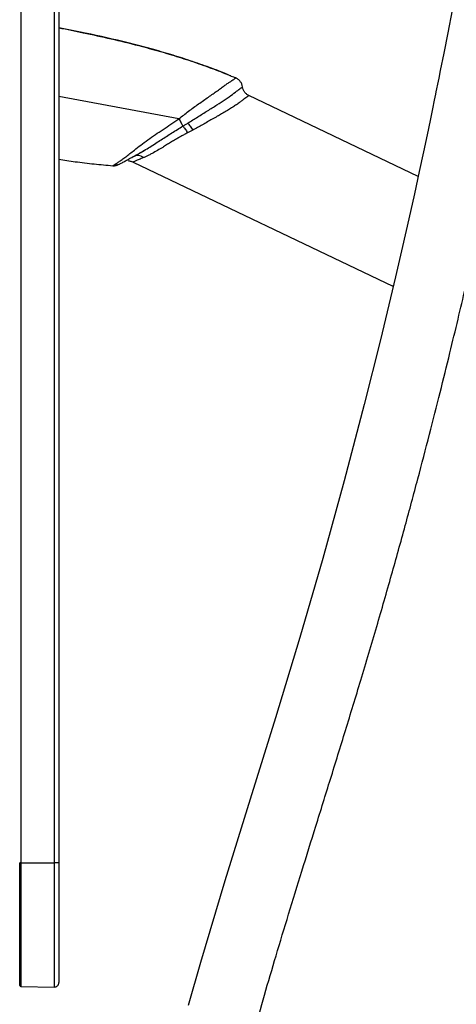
# Model space of a CAD drawing. Header units: millimetres. Extents: x 1141 to 9683, y 1625 to 6203.
# Tile 67 of 118: x 5630 to 5825, y 2101 to 2540. Entities that reach past the tile are written whole.
import ezdxf

# ---------------------------------------------------------------- set-up
doc = ezdxf.new("R2010")
doc.units = ezdxf.units.MM
doc.header["$LTSCALE"] = 25

msp = doc.modelspace()

# ---------------------------------------------------------------- linework, layer by layer
at = {"color": 7, "linetype": 'Continuous', "lineweight": 25}
for p, q in [((5630.42, 3033.67), (5630.42, 2163.67)), ((5645.39, 2163.67), (5645.39, 3033.67)), ((5647.43, 3033.67), (5647.43, 2163.67)), ((5700.92, 2495.41), (5647.43, 2505.37)), ((5807.66, 2469.74), (5732.08, 2505.87)), ((5707.11, 2490.4), (5704.84, 2489.2)), ((5680.51, 2476.21), (5796.39, 2420.81)), ((5630.42, 2163.67), (5629.93, 2163.67)), ((5630.42, 2163.67), (5645.39, 2163.67)), ((5647.43, 2163.67), (5645.39, 2163.67)), ((5630.42, 2108.57), (5645.39, 2108.31))]:
    msp.add_line(p, q, dxfattribs=at)
at = {"color": 7, "linetype": 'Continuous', "lineweight": 25, "flags": 128}
for points in [[(5822.84, 2543.88), (5820.89, 2533.77), (5819.12, 2524.79), (5817.55, 2516.94), (5816.88, 2513.64), (5816.32, 2510.88), (5815.9, 2508.83), (5815.63, 2507.49), (5815.43, 2506.49), (5814.87, 2503.8), (5814.06, 2499.87), (5812.99, 2494.73), (5811.65, 2488.36), (5810.04, 2480.79), (5808.15, 2472.01), (5805.97, 2462.02), (5803.48, 2450.86), (5800.68, 2438.51), (5797.56, 2424.99), (5790.83, 2396.85), (5783.64, 2368.12), (5774.73, 2334.1), (5765.16, 2299.42), (5754.89, 2264.13), (5744.02, 2228.29), (5732.78, 2192.06), (5721.51, 2155.66), (5710.57, 2119.3), (5705.05, 2100.11)], [(5796.39, 2420.81), (5796.47, 2420.94), (5796.67, 2421.35)]]:
    msp.add_lwpolyline(points, dxfattribs=at)
at = {"color": 7, "linetype": 'Continuous', "lineweight": 25}
for centre, radius, start, end in [((5630.43, 2109.07), 0.5, 180, 269), ((5645.43, 2110.31), 2, 269, 0)]:
    msp.add_arc(centre, radius, start, end, dxfattribs=at)
for points, knots in [([(5924.67, 2369.19), (5927.87, 2367.61), (5933.93, 2364.61), (5942.3, 2359.9), (5949.58, 2355.46), (5955.82, 2351.36), (5961.09, 2347.68), (5965.45, 2344.48), (5968.83, 2341.89), (5971.34, 2339.91), (5973.06, 2338.51), (5974.71, 2337.17), (5976.84, 2335.39), (5980.09, 2332.61), (5984.3, 2328.87), (5989.09, 2324.38), (5994.09, 2319.45), (5999.14, 2314.2), (6004.22, 2308.62), (6010.35, 2301.5), (6017.45, 2292.61), (6025.39, 2281.69), (6033.2, 2269.84), (6040.23, 2258), (6046.58, 2246.24), (6052.3, 2234.6), (6057.87, 2222.09), (6063.21, 2208.68), (6068.25, 2194.37), (6072.91, 2179.17), (6077.08, 2163.2), (6080.68, 2146.52), (6083.64, 2129.17), (6085.9, 2111.11), (6087.09, 2095.97), (6087.6, 2084.24), (6087.78, 2076.39), (6087.81, 2069.29), (6087.72, 2062.99), (6087.56, 2057.5), (6087.37, 2052.8), (6087.15, 2048.79), (6086.94, 2045.52), (6086.74, 2042.77), (6086.55, 2040.32), (6086.33, 2037.69), (6086.04, 2034.62), (6085.67, 2031.01), (6085.2, 2026.84), (6084.54, 2021.62), (6083.63, 2015.27), (6082.39, 2007.72), (6080.85, 1999.55), (6079, 1991.03), (6076.57, 1981.18), (6073.42, 1970.08), (6069.34, 1957.82), (6064.63, 1945.64), (6060.05, 1935.38), (6055.82, 1926.93), (6052.17, 1920.21), (6048.29, 1913.57), (6044.15, 1907.03), (6039.83, 1900.67), (6035.5, 1894.72), (6031.13, 1889.09), (6026.9, 1883.97), (6022.89, 1879.39), (6019.41, 1875.6), (6016.49, 1872.54), (6014.17, 1870.19), (6012.49, 1868.54), (6011.14, 1867.22), (6009.74, 1865.87), (6007.88, 1864.12), (6005.54, 1861.97), (6002.75, 1859.48), (5999.59, 1856.76), (5996.16, 1853.91), (5991.44, 1850.14), (5985.23, 1845.47), (5977.32, 1839.99), (5968.61, 1834.48), (5959.1, 1829.04), (5947.93, 1823.33), (5935.42, 1817.79), (5921.92, 1812.81), (5908.86, 1808.87), (5896.3, 1805.88), (5884.28, 1803.73), (5872.73, 1802.33), (5861.69, 1801.61), (5851.17, 1801.5), (5841.23, 1801.94), (5832.05, 1802.84), (5823.74, 1804.09), (5816.36, 1805.57), (5809.84, 1807.18), (5804.48, 1808.74), (5800.14, 1810.16), (5796.69, 1811.4), (5793.58, 1812.59), (5790.18, 1813.99), (5786.09, 1815.8), (5781.07, 1818.27), (5775.37, 1821.39), (5769.97, 1824.74), (5764.97, 1828.2), (5760.42, 1831.65), (5755.58, 1835.7), (5750.51, 1840.45), (5746.09, 1845.1), (5742.37, 1849.46), (5739.34, 1853.29), (5736.31, 1857.45), (5733.37, 1861.9), (5730.81, 1866.14), (5728.73, 1869.89), (5727.17, 1872.89), (5725.9, 1875.48), (5724.93, 1877.56), (5724.17, 1879.26), (5723.54, 1880.72), (5722.87, 1882.29), (5722.14, 1884.09), (5721.35, 1886.12), (5720.23, 1889.14), (5718.8, 1893.3), (5717.19, 1898.55), (5715.18, 1906.12), (5713.14, 1915.79), (5711.47, 1927.54), (5710.52, 1938.96), (5710.16, 1949.96), (5710.29, 1960.66), (5710.86, 1971.49), (5711.91, 1982.91), (5713.47, 1995.23), (5715.58, 2008.48), (5718.24, 2022.59), (5721.44, 2037.59), (5725.2, 2053.47), (5729.51, 2070.33), (5734.19, 2087.51), (5739.16, 2104.95), (5744.37, 2122.57), (5749.95, 2141.02), (5755.89, 2160.29), (5762.13, 2180.37), (5768.64, 2201.28), (5775.35, 2222.96), (5782.26, 2245.65), (5789.14, 2268.76), (5795.74, 2291.72), (5801.85, 2313.68), (5807.48, 2334.58), (5812.66, 2354.4), (5817.41, 2373.1), (5821.64, 2390.22), (5825.4, 2405.79), (5828.72, 2419.87), (5831.73, 2432.93), (5834.46, 2444.98), (5836.9, 2455.99), (5839.08, 2465.96), (5841, 2474.88), (5842.67, 2482.78), (5844.15, 2489.84), (5845.49, 2496.27), (5846.73, 2502.32), (5847.94, 2508.28), (5849.21, 2514.61), (5850.61, 2521.67), (5852.16, 2529.57), (5853.84, 2538.22), (5855.84, 2548.74), (5858.18, 2561.29), (5860.86, 2576.03), (5863.68, 2591.94), (5866.61, 2609.03), (5869.63, 2627.3), (5872.66, 2646.34), (5875.69, 2666.12), (5878.68, 2686.54), (5881.63, 2707.63), (5884.47, 2729.02), (5888.25, 2759.06), (5892.67, 2797.58), (5897.32, 2844.45), (5901.21, 2890.78), (5904.04, 2932.22), (5906.04, 2968.82), (5907.42, 3000.66), (5908.43, 3032.13), (5909.06, 3063.2), (5909.33, 3093.78), (5909.23, 3123.65), (5908.79, 3152.63), (5908.01, 3181.05), (5906.92, 3208.89), (5905.51, 3236.11), (5903.82, 3262.27), (5901.89, 3287.38), (5899.74, 3311.44), (5897.88, 3329.79), (5896.48, 3342.45), (5895.68, 3349.43), (5894.97, 3355.4), (5894.37, 3360.38), (5893.9, 3364.18), (5893.55, 3366.93), (5893.3, 3368.91), (5893.04, 3370.96), (5892.7, 3373.61), (5892.19, 3377.46), (5891.52, 3382.5), (5890.69, 3388.49), (5889.77, 3395), (5888.78, 3401.79), (5887.73, 3408.85), (5886.59, 3416.19), (5885.38, 3423.8), (5883.6, 3434.6), (5881.14, 3448.83), (5877.82, 3466.74), (5874.06, 3485.64), (5869.84, 3505.41), (5865.16, 3525.72), (5860.05, 3546.27), (5854.02, 3568.83), (5846.89, 3593.34), (5838.45, 3619.71), (5829.24, 3645.9), (5819.21, 3671.83), (5808.32, 3697.41), (5796.5, 3722.57), (5784.63, 3745.45), (5772.88, 3766.07), (5761.47, 3784.53), (5749.39, 3802.45), (5736.71, 3819.69), (5723.55, 3836.03), (5709.96, 3851.42), (5695.96, 3865.85), (5681.45, 3879.4), (5666.88, 3891.67), (5652.33, 3902.74), (5637.83, 3912.67), (5622.93, 3921.83), (5607.61, 3930.16), (5592.43, 3937.55), (5582.14, 3941.64), (5577.24, 3943.58)], [0, 0, 0, 0, 0.003315, 0.006287, 0.008926, 0.011239, 0.013231, 0.014905, 0.016262, 0.017191, 0.017879, 0.018326, 0.019163, 0.020466, 0.0223, 0.024397, 0.026574, 0.028831, 0.03117, 0.033591, 0.037563, 0.041746, 0.046143, 0.050757, 0.054549, 0.058563, 0.062807, 0.06728, 0.071982, 0.07691, 0.082061, 0.087321, 0.092782, 0.098438, 0.104276, 0.106934, 0.109396, 0.111607, 0.113568, 0.115281, 0.116748, 0.11797, 0.119045, 0.119825, 0.120551, 0.121353, 0.122307, 0.123444, 0.124763, 0.126263, 0.128401, 0.130817, 0.133497, 0.136276, 0.139095, 0.143166, 0.147311, 0.151528, 0.155816, 0.1583, 0.160814, 0.163359, 0.165938, 0.168551, 0.17109, 0.173399, 0.175804, 0.177895, 0.179673, 0.181138, 0.182288, 0.183123, 0.183606, 0.184275, 0.18517, 0.18629, 0.187636, 0.189139, 0.190727, 0.1924, 0.195614, 0.199103, 0.202869, 0.206912, 0.211224, 0.216871, 0.222338, 0.227617, 0.232572, 0.23734, 0.241916, 0.246298, 0.250486, 0.254479, 0.258246, 0.261613, 0.264655, 0.26738, 0.269792, 0.271471, 0.272964, 0.274272, 0.275556, 0.277491, 0.279789, 0.282466, 0.285515, 0.287622, 0.289936, 0.292485, 0.29527, 0.298292, 0.300117, 0.302022, 0.304009, 0.306081, 0.308151, 0.309646, 0.310909, 0.311939, 0.312863, 0.313454, 0.313996, 0.314619, 0.315325, 0.316114, 0.316989, 0.318816, 0.320844, 0.322844, 0.327075, 0.331121, 0.334969, 0.338601, 0.342058, 0.345487, 0.349175, 0.353146, 0.357413, 0.361991, 0.366802, 0.371934, 0.377396, 0.383194, 0.388657, 0.394393, 0.400402, 0.406681, 0.413228, 0.420037, 0.427102, 0.434389, 0.442139, 0.44956, 0.456635, 0.463355, 0.469711, 0.475697, 0.481307, 0.486116, 0.490601, 0.494759, 0.498588, 0.502085, 0.505249, 0.508078, 0.510571, 0.512758, 0.514788, 0.516682, 0.518497, 0.520447, 0.52268, 0.525194, 0.527934, 0.530872, 0.535154, 0.539798, 0.544807, 0.55018, 0.555918, 0.562021, 0.568108, 0.57452, 0.581208, 0.587909, 0.59458, 0.609357, 0.62396, 0.638374, 0.652584, 0.66258, 0.672461, 0.682222, 0.69186, 0.701371, 0.71066, 0.719647, 0.728334, 0.737113, 0.745566, 0.753695, 0.761504, 0.768997, 0.776177, 0.778671, 0.780849, 0.782714, 0.784269, 0.785514, 0.786277, 0.78685, 0.787373, 0.788196, 0.789339, 0.790988, 0.792932, 0.794971, 0.797101, 0.799318, 0.801623, 0.804015, 0.806492, 0.811807, 0.817462, 0.823448, 0.82975, 0.836281, 0.842855, 0.84946, 0.858026, 0.866624, 0.875244, 0.883875, 0.892509, 0.901138, 0.909756, 0.916501, 0.923236, 0.929961, 0.936619, 0.943163, 0.949488, 0.955722, 0.961876, 0.96796, 0.973441, 0.978886, 0.984304, 0.989706, 0.995101, 1, 1, 1, 1]), ([(5647.43, 2536.08), (5651.06, 2535.35), (5658.82, 2533.8), (5670.7, 2531.18), (5682, 2528.43), (5692.11, 2525.68), (5701.06, 2523.01), (5709.82, 2520.11), (5718.26, 2517.04), (5723.68, 2514.8), (5726.28, 2513.73)], [0, 0, 0, 0, 0.135278, 0.289327, 0.444454, 0.560063, 0.671914, 0.785742, 0.8971, 1, 1, 1, 1]), ([(5724.18, 2514.58), (5723.33, 2514.94), (5719.81, 2516.43), (5713.37, 2518.84), (5704.91, 2521.77), (5696.24, 2524.48), (5687.38, 2527), (5675.05, 2530.18), (5661.68, 2533.24), (5651.35, 2535.27), (5647.43, 2536.05)], [0, 0, 0, 0, 0.034753, 0.143626, 0.258246, 0.371117, 0.48499, 0.604345, 0.849638, 1, 1, 1, 1]), ([(5700.92, 2495.41), (5702.36, 2496.58), (5705.28, 2498.95), (5709.77, 2502.14), (5714.17, 2505.18), (5717.55, 2507.58), (5719.92, 2509.29), (5721.53, 2510.43), (5722.91, 2511.4), (5724.07, 2512.19), (5725.04, 2512.82), (5725.76, 2513.32), (5726.2, 2513.65), (5726.25, 2513.7), (5726.28, 2513.73)], [0, 0, 0, 0, 0.119022, 0.241237, 0.365054, 0.49055, 0.554174, 0.61811, 0.682035, 0.745581, 0.808557, 0.872147, 0.936198, 1, 1, 1, 1]), ([(5729.28, 2509.75), (5729.2, 2510.18), (5729.02, 2511.03), (5728.35, 2512.17), (5727.44, 2513.12), (5726.67, 2513.52), (5726.28, 2513.73)], [0, 0, 0, 0, 0.249996, 0.500003, 0.75, 1, 1, 1, 1]), ([(5705, 2493.58), (5706.46, 2494.49), (5709.42, 2496.33), (5713.74, 2499.07), (5717.93, 2501.7), (5721.78, 2504.2), (5725, 2506.45), (5727.33, 2508.24), (5728.99, 2509.47), (5729.18, 2509.65), (5729.28, 2509.75)], [0, 0, 0, 0, 0.119123, 0.241395, 0.364909, 0.489061, 0.614961, 0.742533, 0.870985, 1, 1, 1, 1]), ([(5732.09, 2505.86), (5731.73, 2506.07), (5731, 2506.48), (5730.15, 2507.42), (5729.53, 2508.52), (5729.37, 2509.34), (5729.28, 2509.75)], [0, 0, 0, 0, 0.249899, 0.499859, 0.749905, 1, 1, 1, 1]), ([(5732.09, 2505.86), (5731.73, 2506.07), (5731, 2506.48), (5730.15, 2507.42), (5729.53, 2508.52), (5729.37, 2509.34), (5729.28, 2509.75)], [0, 0, 0, 0, 0.249999, 0.5, 0.750001, 1, 1, 1, 1]), ([(5732.09, 2505.86), (5732.06, 2505.83), (5732.01, 2505.77), (5731.57, 2505.42), (5730.87, 2504.91), (5729.93, 2504.21), (5728.8, 2503.33), (5727.44, 2502.32), (5725.84, 2501.21), (5724.05, 2500.05), (5722.1, 2498.87), (5720.1, 2497.72), (5718, 2496.53), (5715.17, 2494.92), (5711.51, 2492.83), (5708.56, 2491.2), (5707.11, 2490.4)], [0, 0, 0, 0, 0.0646026, 0.1299184, 0.1945234, 0.2576596, 0.3212732, 0.3857702, 0.4496534, 0.5146406, 0.5780918, 0.640532, 0.6971665, 0.7625692, 0.882428, 1, 1, 1, 1]), ([(5672.12, 2474.92), (5672.37, 2475.1), (5672.88, 2475.44), (5674.11, 2476.27), (5675.56, 2477.27), (5677.23, 2478.48), (5679.06, 2479.89), (5681.25, 2481.65), (5683.9, 2483.78), (5687.1, 2486.09), (5690.45, 2488.42), (5693.89, 2490.74), (5697.41, 2493.05), (5699.75, 2494.62), (5700.92, 2495.41)], [0, 0, 0, 0, 0.071728, 0.145519, 0.218846, 0.291642, 0.363663, 0.434817, 0.528581, 0.622412, 0.71644, 0.810797, 0.905318, 1, 1, 1, 1]), ([(5700.92, 2495.41), (5701.1, 2495.1), (5701.45, 2494.49), (5701.94, 2493.62), (5702.39, 2492.83), (5702.63, 2492.42), (5702.75, 2492.21)], [0, 0, 0, 0, 0.25, 0.5, 0.75, 1, 1, 1, 1]), ([(5685.5, 2481.37), (5686.31, 2481.87), (5688, 2482.89), (5690.52, 2484.51), (5693, 2486.11), (5695.36, 2487.63), (5697.79, 2489.17), (5700.25, 2490.71), (5701.92, 2491.71), (5702.75, 2492.21)], [0, 0, 0, 0, 0.154638, 0.320748, 0.455418, 0.591197, 0.727574, 0.864242, 1, 1, 1, 1]), ([(5702.75, 2492.21), (5703.14, 2492.44), (5703.89, 2492.9), (5704.63, 2493.35), (5705, 2493.58)], [0, 0, 0, 0, 0.5083564, 1, 1, 1, 1]), ([(5702.75, 2492.21), (5702.9, 2492.03), (5703.19, 2491.65), (5703.71, 2490.91), (5704.27, 2490.09), (5704.65, 2489.49), (5704.84, 2489.2)], [0, 0, 0, 0, 0.25, 0.5, 0.75, 1, 1, 1, 1]), ([(5705, 2493.58), (5705.14, 2493.37), (5705.41, 2492.96), (5705.94, 2492.17), (5706.51, 2491.31), (5706.91, 2490.7), (5707.11, 2490.4)], [0, 0, 0, 0, 0.25, 0.5, 0.75, 1, 1, 1, 1]), ([(5704.84, 2489.2), (5704.34, 2488.94), (5703.34, 2488.42), (5701.88, 2487.62), (5700.43, 2486.81), (5698.87, 2485.9), (5697.21, 2484.9), (5695.44, 2483.81), (5693.51, 2482.62), (5691.34, 2481.32), (5689.3, 2480.17), (5687.59, 2479.3), (5686.28, 2478.68), (5685.5, 2478.33), (5685.12, 2478.16)], [0, 0, 0, 0, 0.065169, 0.130155, 0.19462, 0.259782, 0.344674, 0.429595, 0.517046, 0.633437, 0.766832, 0.850021, 0.925682, 1, 1, 1, 1]), ([(5672.11, 2474.92), (5672.27, 2474.91), (5672.59, 2474.88), (5673.07, 2474.93), (5673.51, 2475.01), (5674.36, 2475.26), (5675.34, 2475.76), (5676.66, 2476.47), (5678.46, 2477.45), (5680.34, 2478.49), (5682.39, 2479.63), (5684.07, 2480.57), (5685.16, 2481.18), (5685.5, 2481.38)], [0, 0, 0, 0, 0.023463, 0.046316, 0.070304, 0.096806, 0.214603, 0.375421, 0.519575, 0.677267, 0.804546, 0.938485, 1, 1, 1, 1]), ([(5681.96, 2479.32), (5682.31, 2479.51), (5683.37, 2480.11), (5684.58, 2480.81), (5685.46, 2481.35), (5685.5, 2481.37)], [0, 0, 0, 0, 0.317049, 0.967751, 1, 1, 1, 1]), ([(5647.43, 2477.44), (5649.82, 2477.06), (5655.06, 2476.25), (5663.11, 2475.3), (5668.76, 2474.81), (5671.55, 2474.56)], [0, 0, 0, 0, 0.2996351, 0.6539223, 1, 1, 1, 1]), ([(5678.42, 2476.94), (5678.42, 2476.91), (5678.4, 2476.82), (5678.66, 2476.75), (5679.13, 2476.66), (5679.69, 2476.53), (5680.17, 2476.36), (5680.41, 2476.26), (5680.52, 2476.2)], [0, 0, 0, 0, 0.179931, 0.476719, 0.701984, 0.868139, 0.936355, 1, 1, 1, 1]), ([(5685.12, 2478.16), (5684.43, 2477.86), (5683.09, 2477.27), (5681.65, 2476.65), (5680.71, 2476.26), (5680.6, 2476.23), (5680.54, 2476.21)], [0, 0, 0, 0, 0.262173, 0.510432, 0.76603, 1, 1, 1, 1]), ([(5685.12, 2478.16), (5684.77, 2478.39), (5684.06, 2478.85), (5682.93, 2479.13), (5682, 2479.15), (5681.51, 2478.94), (5681.36, 2478.88)], [0, 0, 0, 0, 0.287354, 0.57471, 0.862066, 1, 1, 1, 1]), ([(5671.55, 2474.58), (5671.57, 2474.58), (5671.61, 2474.59), (5671.8, 2474.71), (5672.1, 2474.92), (5672.12, 2474.92)], [0, 0, 0, 0, 0.391034, 0.974146, 1, 1, 1, 1]), ([(5629.93, 2109.07), (5629.93, 2109.07), (5629.93, 2109.08), (5629.93, 2109.78), (5629.93, 2111.19), (5629.93, 2112.88), (5629.93, 2114.69), (5629.93, 2117.27), (5629.93, 2120.46), (5629.93, 2124.32), (5629.93, 2128.81), (5629.93, 2134.92), (5629.93, 2141.92), (5629.93, 2149.36), (5629.93, 2156.64), (5629.93, 2161.32), (5629.93, 2163.67)], [0, 0, 0, 0, 0.098478, 0.197338, 0.285745, 0.33098, 0.376199, 0.437157, 0.499726, 0.54031, 0.606927, 0.67542, 0.759703, 0.845482, 0.922628, 1, 1, 1, 1]), ([(5630.42, 2163.67), (5630.42, 2161.32), (5630.42, 2156.62), (5630.42, 2149.32), (5630.42, 2141.83), (5630.42, 2134.79), (5630.42, 2128.59), (5630.42, 2124.03), (5630.42, 2120.12), (5630.42, 2116.88), (5630.42, 2114.03), (5630.42, 2111.93), (5630.42, 2110.43), (5630.42, 2109.29), (5630.42, 2108.67), (5630.42, 2108.57), (5630.42, 2108.57), (5630.42, 2108.57)], [0, 0, 0, 0, 0.076878, 0.153706, 0.238762, 0.323693, 0.391597, 0.459395, 0.500266, 0.562356, 0.624513, 0.684067, 0.743859, 0.803553, 0.887709, 0.971947, 1, 1, 1, 1]), ([(5645.39, 2108.31), (5645.39, 2108.31), (5645.39, 2108.31), (5645.39, 2108.71), (5645.39, 2109.81), (5645.39, 2111.74), (5645.39, 2114.48), (5645.39, 2117.43), (5645.39, 2120.73), (5645.39, 2124.18), (5645.39, 2128.1), (5645.39, 2131.94), (5645.39, 2136.8), (5645.39, 2142.27), (5645.39, 2148.25), (5645.39, 2155.08), (5645.39, 2160.22), (5645.39, 2163.67)], [0, 0, 0, 0, 0.078562, 0.157264, 0.240643, 0.325244, 0.392216, 0.460856, 0.499675, 0.553337, 0.608198, 0.649862, 0.691539, 0.77707, 0.832505, 0.887957, 1, 1, 1, 1]), ([(5647.43, 2163.67), (5647.43, 2160.31), (5647.43, 2155.27), (5647.43, 2148.56), (5647.43, 2142.78), (5647.43, 2137.51), (5647.43, 2132.83), (5647.43, 2129.15), (5647.43, 2125.41), (5647.43, 2122.16), (5647.43, 2119.05), (5647.43, 2116.26), (5647.43, 2113.65), (5647.43, 2111.77), (5647.43, 2110.7), (5647.43, 2110.31), (5647.43, 2110.31), (5647.43, 2110.31)], [0, 0, 0, 0, 0.11299, 0.169867, 0.226724, 0.30963, 0.352071, 0.394495, 0.446861, 0.500317, 0.53804, 0.60368, 0.671184, 0.754554, 0.839401, 0.919571, 1, 1, 1, 1])]:
    msp.add_open_spline(points, degree=3, knots=knots, dxfattribs=at)
msp.add_open_spline([(5671.52, 2474.57), (5672.02, 2474.56), (5673.03, 2474.56), (5673.94, 2474.98), (5674.39, 2475.19)], degree=3, dxfattribs=at)

doc.saveas('drawing.dxf')
